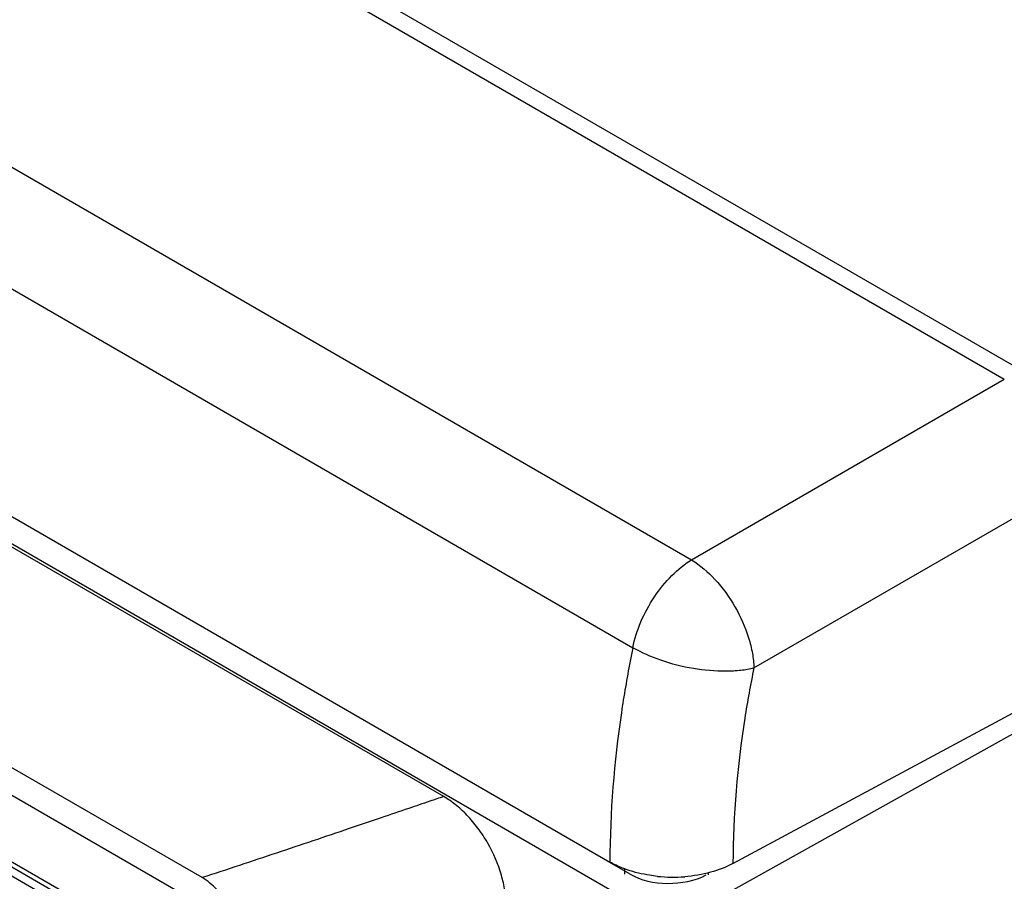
# Model space of a CAD drawing. Header units: inches. Extents: x 0 to 34, y 0 to 22.
# Tile 59 of 164: x 16.908 to 17.206, y 18.26 to 18.52. Entities that reach past the tile are written whole.
import ezdxf

# ---------------------------------------------------------------- set-up
doc = ezdxf.new("R2010")
doc.units = ezdxf.units.IN
doc.header["$LTSCALE"] = 1.87
doc.header["$MEASUREMENT"] = 0
doc.layers.get('0').update_dxf_attribs({"linetype": 'CONTINUOUS'})
doc.layers.add('02___PRT_ALL_AXES', color=7, linetype='CONTINUOUS')

msp = doc.modelspace()

# ---------------------------------------------------------------- linework, layer by layer
at = {"color": 7, "linetype": 'CONTINUOUS'}
for p, q in [((14.858336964, 19.7669406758), (17.2059444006, 18.4114615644)), ((14.7686013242, 19.7095557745), (17.1113827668, 18.3568631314)), ((14.750843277, 19.68300675), (17.0936248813, 18.3303140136)), ((14.7442388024, 19.6180640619), (17.0866975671, 18.2655577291)), ((17.0866974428, 18.2571692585), (14.744238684, 19.6096755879)), ((17.0364680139, 18.2853170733), (15.5703999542, 19.1318063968)), ((16.9634003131, 18.2608253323), (15.6128263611, 19.0406298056)), ((16.9630067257, 18.2527047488), (15.612748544, 19.0323269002)), ((15.62539568, 19.0049791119), (16.9503595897, 18.2399615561)), ((15.6315215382, 18.9998607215), (16.9490971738, 18.2391090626)), ((15.6303430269, 18.9978194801), (16.9479186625, 18.2370678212)), ((17.1113827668, 18.3568631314), (17.2059444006, 18.4114615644)), ((17.1302333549, 18.3242149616), (17.2247941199, 18.3788128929)), ((17.1239097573, 18.2650913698), (17.2247941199, 18.3193773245)), ((17.2247941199, 18.3133402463), (17.1239097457, 18.2570730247)), ((17.0928189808, 18.2618715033), (17.0866318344, 18.2654438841)), ((17.0912540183, 18.2618715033), (17.0912540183, 18.2636289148)), ((17.116485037, 18.2616372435), (17.116485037, 18.2623415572))]:
    msp.add_line(p, q, dxfattribs=at)
for centre, radius, start, end in [((17.4608376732, 18.2552913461), 0.3747981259, 168.4532047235, 169.0897426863), ((17.1057892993, 18.3074662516), 0.0464739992, 264.2360694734, 274.3426106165)]:
    msp.add_arc(centre, radius, start, end, dxfattribs=at)
msp.add_ellipse((17.1046040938, 18.2687948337), major_axis=(0.0166665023, 0.0001270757), ratio=0.5824033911, start_param=-2.3606350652, end_param=-0.842198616, dxfattribs=at)
for points, knots in [([(17.0936247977, 18.3303140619), (17.0941571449, 18.3329899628), (17.0958793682, 18.338347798), (17.0998915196, 18.3457395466), (17.1050553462, 18.3521337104), (17.1092151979, 18.3555460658), (17.1113827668, 18.3568631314)], [0, 0, 0, 0, 0.2502386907, 0.511969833, 0.767371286, 1, 1, 1, 1]), ([(17.1113827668, 18.3568631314), (17.1140039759, 18.3552662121), (17.1189651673, 18.3509306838), (17.1248025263, 18.3428526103), (17.128291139, 18.3350793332), (17.1298602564, 18.3287612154), (17.1301977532, 18.3256889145), (17.1302324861, 18.32421446)], [0, 0, 0, 0, 0.2363582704, 0.4997143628, 0.7630705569, 0.8864265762, 1, 1, 1, 1]), ([(17.1302324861, 18.3242144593), (17.1289504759, 18.3238307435), (17.126145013, 18.3233352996), (17.1200108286, 18.323092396), (17.1118100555, 18.3237821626), (17.1022627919, 18.3261298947), (17.0963174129, 18.3288099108), (17.0936247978, 18.3303140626)], [0, 0, 0, 0, 0.1060822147, 0.2243483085, 0.4861730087, 0.7555043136, 1, 1, 1, 1]), ([(17.0928140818, 18.3262298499), (17.0918152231, 18.3210474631), (17.0883910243, 18.3009950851), (17.0867114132, 18.2806230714), (17.086697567, 18.2655577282)], [0, 0, 0, 0, 0.2594375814, 1, 1, 1, 1]), ([(17.1302333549, 18.3242149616), (17.1291984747, 18.3191631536), (17.1256570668, 18.2996440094), (17.1239133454, 18.2797731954), (17.1239097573, 18.2650913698)], [0, 0, 0, 0, 0.2599342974, 1, 1, 1, 1]), ([(17.0364680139, 18.2853170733), (17.0350760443, 18.2848653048), (17.0315411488, 18.2836771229), (17.0252464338, 18.2815463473), (17.0171059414, 18.278779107), (17.0037958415, 18.2742619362), (16.9857520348, 18.2681767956), (16.9709173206, 18.2632650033), (16.9634003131, 18.2608253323)], [0, 0, 0, 0, 0.0569702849, 0.145171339, 0.2587066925, 0.3916789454, 0.6923452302, 1, 1, 1, 1]), ([(17.0553241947, 18.2526572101), (17.0553241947, 18.2540705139), (17.055033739, 18.2570853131), (17.0535586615, 18.2634552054), (17.050825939, 18.2699004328), (17.046928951, 18.2757936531), (17.0436177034, 18.2797170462), (17.040134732, 18.2829102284), (17.037677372, 18.2846188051), (17.0364680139, 18.2853170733)], [0, 0, 0, 0, 0.1083312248, 0.2309768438, 0.5004938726, 0.6387470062, 0.7715511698, 0.8929591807, 1, 1, 1, 1]), ([(17.0919654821, 18.2631917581), (17.091491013, 18.2633551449), (17.089683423, 18.2640213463), (17.0879313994, 18.2648453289), (17.0866975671, 18.2655577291)], [0, 0, 0, 0, 0.2604732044, 1, 1, 1, 1]), ([(17.1239097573, 18.2650913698), (17.1217823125, 18.263946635), (17.1169873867, 18.2621489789), (17.1119546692, 18.2613273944), (17.1093083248, 18.2611256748)], [0, 0, 0, 0, 0.4765134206, 1, 1, 1, 1]), ([(16.9751854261, 18.2404129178), (16.9751854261, 18.2423447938), (16.9744606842, 18.2464197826), (16.9719346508, 18.2521453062), (16.9682389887, 18.2571951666), (16.965073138, 18.2598594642), (16.9634003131, 18.2608253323)], [0, 0, 0, 0, 0.2372262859, 0.5000693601, 0.7628023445, 1, 1, 1, 1]), ([(17.101121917, 18.261227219), (17.1003214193, 18.2613083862), (17.0972215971, 18.261706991), (17.0941597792, 18.2624361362), (17.0919654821, 18.2631917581)], [0, 0, 0, 0, 0.2574432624, 1, 1, 1, 1])]:
    msp.add_open_spline(points, degree=3, knots=knots, dxfattribs=at)
at = {"layer": '02___PRT_ALL_AXES', "color": 3, "linetype": 'CONTINUOUS'}
msp.add_line((17.0082765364, 18.5312915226), (17.2109804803, 18.4142528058), dxfattribs=at)

doc.saveas('drawing.dxf')
